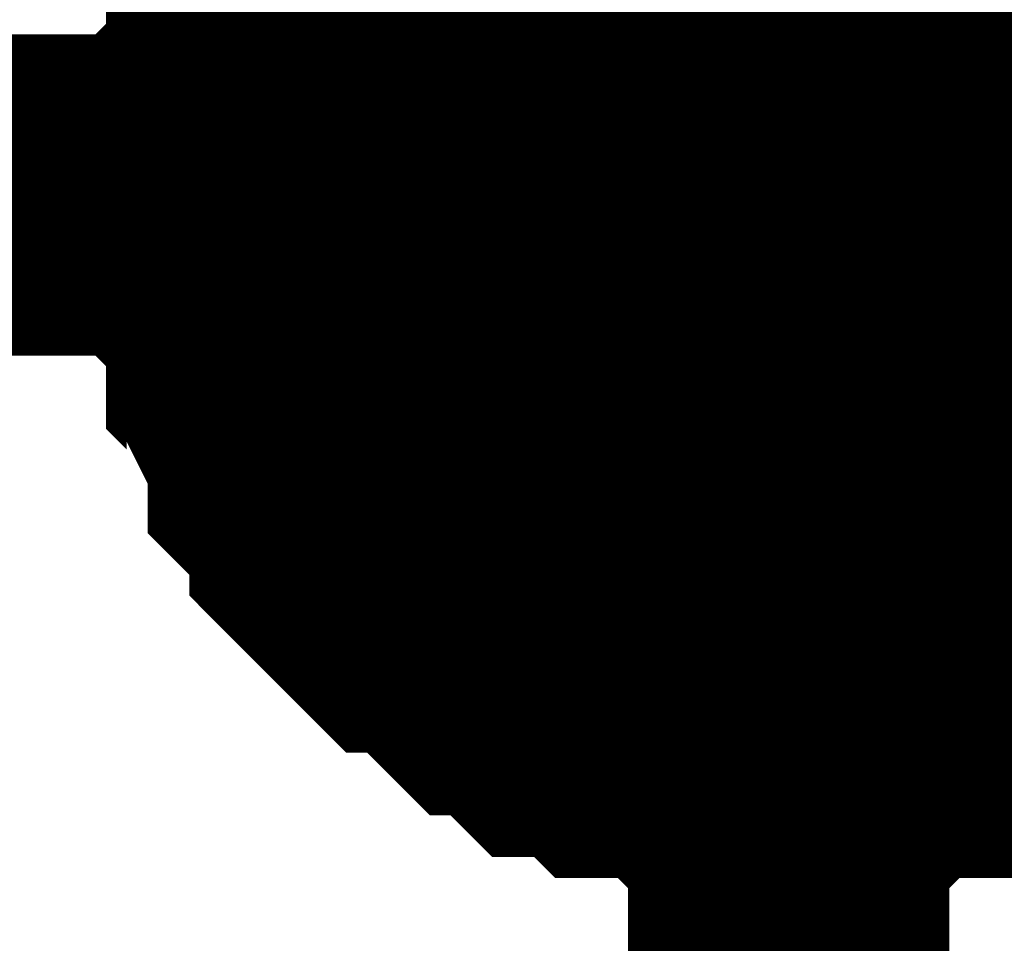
# Model space of a CAD drawing. Header units: inches. Extents: x 0 to 292, y 0 to 193.
# Tile 31 of 256: x 47.583 to 48.501, y 91.125 to 91.986. Entities that reach past the tile are written whole.
import ezdxf

# ---------------------------------------------------------------- set-up
doc = ezdxf.new("R2010")
doc.units = ezdxf.units.IN
doc.layers.add('Sheet', color=255, linetype='Continuous')

msp = doc.modelspace()

# ---------------------------------------------------------------- linework, layer by layer
at = {"layer": 'Sheet'}
msp.add_lwpolyline([(48.006, 91.824, 0.508, 0.508, 1), (48.514, 91.824, 0.508, 0.508, 1)], format="xyseb", close=True, dxfattribs=at)
for points in [[(47.79358, 91.82264, 0.29972, 0.29972, 0), (47.79358, 91.84213, 0.29972, 0.29972, 0), (47.79358, 91.88111, 0.29972, 0.29972, 0), (47.79358, 91.90061, 0.29972, 0.29972, 0), (47.81306, 91.9201, 0.29972, 0.29972, 0), (47.81306, 91.93959, 0.29972, 0.29972, 0), (47.81306, 91.97857, 0.29972, 0.29972, 0), (47.83254, 91.99806, 0.29972, 0.29972, 0), (47.83254, 92.01755, 0.29972, 0.29972, 0), (47.85203, 92.03704, 0.29972, 0.29972, 0), (47.85203, 92.05653, 0.29972, 0.29972, 0), (47.87151, 92.07603, 0.29972, 0.29972, 0), (47.891, 92.09552, 0.29972, 0.29972, 0), (47.891, 92.11501, 0.29972, 0.29972, 0), (47.91048, 92.1345, 0.29972, 0.29972, 0), (47.92996, 92.15399, 0.29972, 0.29972, 0)], [(47.79358, 91.82264, 0.29972, 0.29972, 0), (47.79358, 91.84213, 0.29972, 0.29972, 0), (47.79358, 91.88111, 0.29972, 0.29972, 0), (47.79358, 91.90061, 0.29972, 0.29972, 0), (47.81306, 91.9201, 0.29972, 0.29972, 0), (47.81306, 91.93959, 0.29972, 0.29972, 0), (47.81306, 91.97857, 0.29972, 0.29972, 0), (47.83254, 91.99806, 0.29972, 0.29972, 0), (47.83254, 92.01755, 0.29972, 0.29972, 0), (47.85203, 92.03704, 0.29972, 0.29972, 0), (47.85203, 92.05653, 0.29972, 0.29972, 0), (47.87151, 92.07603, 0.29972, 0.29972, 0), (47.891, 92.09552, 0.29972, 0.29972, 0), (47.891, 92.11501, 0.29972, 0.29972, 0), (47.91048, 92.1345, 0.29972, 0.29972, 0), (47.92996, 92.15399, 0.29972, 0.29972, 0)], [(47.79358, 91.82264, 0.29972, 0.29972, 0), (47.79358, 91.84213, 0.29972, 0.29972, 0), (47.79358, 91.88111, 0.29972, 0.29972, 0), (47.79358, 91.90061, 0.29972, 0.29972, 0), (47.81306, 91.9201, 0.29972, 0.29972, 0), (47.81306, 91.93959, 0.29972, 0.29972, 0), (47.81306, 91.97857, 0.29972, 0.29972, 0), (47.83254, 91.99806, 0.29972, 0.29972, 0), (47.83254, 92.01755, 0.29972, 0.29972, 0), (47.85203, 92.03704, 0.29972, 0.29972, 0), (47.85203, 92.05653, 0.29972, 0.29972, 0), (47.87151, 92.07603, 0.29972, 0.29972, 0), (47.891, 92.09552, 0.29972, 0.29972, 0), (47.891, 92.11501, 0.29972, 0.29972, 0), (47.91048, 92.1345, 0.29972, 0.29972, 0), (47.92996, 92.15399, 0.29972, 0.29972, 0)], [(47.79358, 91.82264, 0.29972, 0.29972, 0), (47.79358, 91.84213, 0.29972, 0.29972, 0), (47.79358, 91.88111, 0.29972, 0.29972, 0), (47.79358, 91.90061, 0.29972, 0.29972, 0), (47.81306, 91.9201, 0.29972, 0.29972, 0), (47.81306, 91.93959, 0.29972, 0.29972, 0), (47.81306, 91.97857, 0.29972, 0.29972, 0), (47.83254, 91.99806, 0.29972, 0.29972, 0), (47.83254, 92.01755, 0.29972, 0.29972, 0), (47.85203, 92.03704, 0.29972, 0.29972, 0), (47.85203, 92.05653, 0.29972, 0.29972, 0), (47.87151, 92.07603, 0.29972, 0.29972, 0), (47.891, 92.09552, 0.29972, 0.29972, 0), (47.891, 92.11501, 0.29972, 0.29972, 0), (47.91048, 92.1345, 0.29972, 0.29972, 0), (47.92996, 92.15399, 0.29972, 0.29972, 0)], [(47.79358, 91.82264, 0.29972, 0.29972, 0), (47.79358, 91.84213, 0.29972, 0.29972, 0), (47.79358, 91.88111, 0.29972, 0.29972, 0), (47.79358, 91.90061, 0.29972, 0.29972, 0), (47.81306, 91.9201, 0.29972, 0.29972, 0), (47.81306, 91.93959, 0.29972, 0.29972, 0), (47.81306, 91.97857, 0.29972, 0.29972, 0), (47.83254, 91.99806, 0.29972, 0.29972, 0), (47.83254, 92.01755, 0.29972, 0.29972, 0), (47.85203, 92.03704, 0.29972, 0.29972, 0), (47.85203, 92.05653, 0.29972, 0.29972, 0), (47.87151, 92.07603, 0.29972, 0.29972, 0), (47.891, 92.09552, 0.29972, 0.29972, 0), (47.891, 92.11501, 0.29972, 0.29972, 0), (47.91048, 92.1345, 0.29972, 0.29972, 0), (47.92996, 92.15399, 0.29972, 0.29972, 0)], [(47.79358, 91.82264, 0.29972, 0.29972, 0), (47.79358, 91.84213, 0.29972, 0.29972, 0), (47.79358, 91.88111, 0.29972, 0.29972, 0), (47.79358, 91.90061, 0.29972, 0.29972, 0), (47.81306, 91.9201, 0.29972, 0.29972, 0), (47.81306, 91.93959, 0.29972, 0.29972, 0), (47.81306, 91.97857, 0.29972, 0.29972, 0), (47.83254, 91.99806, 0.29972, 0.29972, 0), (47.83254, 92.01755, 0.29972, 0.29972, 0), (47.85203, 92.03704, 0.29972, 0.29972, 0), (47.85203, 92.05653, 0.29972, 0.29972, 0), (47.87151, 92.07603, 0.29972, 0.29972, 0), (47.891, 92.09552, 0.29972, 0.29972, 0), (47.891, 92.11501, 0.29972, 0.29972, 0), (47.91048, 92.1345, 0.29972, 0.29972, 0), (47.92996, 92.15399, 0.29972, 0.29972, 0)], [(47.79358, 91.82264, 0.09906, 0.09906, 0), (47.79358, 91.84213, 0.09906, 0.09906, 0), (47.79358, 91.88111, 0.09906, 0.09906, 0), (47.79358, 91.90061, 0.09906, 0.09906, 0), (47.81306, 91.9201, 0.09906, 0.09906, 0), (47.81306, 91.93959, 0.09906, 0.09906, 0), (47.81306, 91.97857, 0.09906, 0.09906, 0), (47.83254, 91.99806, 0.09906, 0.09906, 0), (47.83254, 92.01755, 0.09906, 0.09906, 0), (47.85203, 92.03704, 0.09906, 0.09906, 0)], [(47.79358, 91.82264, 0.09906, 0.09906, 0), (47.79358, 91.84213, 0.09906, 0.09906, 0), (47.79358, 91.88111, 0.09906, 0.09906, 0), (47.79358, 91.90061, 0.09906, 0.09906, 0), (47.81306, 91.9201, 0.09906, 0.09906, 0), (47.81306, 91.93959, 0.09906, 0.09906, 0), (47.81306, 91.97857, 0.09906, 0.09906, 0), (47.83254, 91.99806, 0.09906, 0.09906, 0), (47.83254, 92.01755, 0.09906, 0.09906, 0), (47.85203, 92.03704, 0.09906, 0.09906, 0)], [(47.79358, 91.82264, 0.09906, 0.09906, 0), (47.79358, 91.84213, 0.09906, 0.09906, 0), (47.79358, 91.88111, 0.09906, 0.09906, 0), (47.79358, 91.90061, 0.09906, 0.09906, 0), (47.81306, 91.9201, 0.09906, 0.09906, 0), (47.81306, 91.93959, 0.09906, 0.09906, 0), (47.81306, 91.97857, 0.09906, 0.09906, 0), (47.83254, 91.99806, 0.09906, 0.09906, 0), (47.83254, 92.01755, 0.09906, 0.09906, 0), (47.85203, 92.03704, 0.09906, 0.09906, 0)], [(47.79358, 91.82264, 0.09906, 0.09906, 0), (47.79358, 91.84213, 0.09906, 0.09906, 0), (47.79358, 91.88111, 0.09906, 0.09906, 0), (47.79358, 91.90061, 0.09906, 0.09906, 0), (47.81306, 91.9201, 0.09906, 0.09906, 0), (47.81306, 91.93959, 0.09906, 0.09906, 0), (47.81306, 91.97857, 0.09906, 0.09906, 0), (47.83254, 91.99806, 0.09906, 0.09906, 0), (47.83254, 92.01755, 0.09906, 0.09906, 0), (47.85203, 92.03704, 0.09906, 0.09906, 0)], [(47.79358, 91.82264, 0.09906, 0.09906, 0), (47.79358, 91.84213, 0.09906, 0.09906, 0), (47.79358, 91.88111, 0.09906, 0.09906, 0), (47.79358, 91.90061, 0.09906, 0.09906, 0), (47.81306, 91.9201, 0.09906, 0.09906, 0), (47.81306, 91.93959, 0.09906, 0.09906, 0), (47.81306, 91.97857, 0.09906, 0.09906, 0), (47.83254, 91.99806, 0.09906, 0.09906, 0), (47.83254, 92.01755, 0.09906, 0.09906, 0), (47.85203, 92.03704, 0.09906, 0.09906, 0)], [(47.79358, 91.82264, 0.09906, 0.09906, 0), (47.79358, 91.84213, 0.09906, 0.09906, 0), (47.79358, 91.88111, 0.09906, 0.09906, 0), (47.79358, 91.90061, 0.09906, 0.09906, 0), (47.81306, 91.9201, 0.09906, 0.09906, 0), (47.81306, 91.93959, 0.09906, 0.09906, 0), (47.81306, 91.97857, 0.09906, 0.09906, 0), (47.83254, 91.99806, 0.09906, 0.09906, 0), (47.83254, 92.01755, 0.09906, 0.09906, 0), (47.85203, 92.03704, 0.09906, 0.09906, 0)], [(36.29818, 89.97099, 0.29972, 0.29972, 0), (36.29818, 91.82264, 0.29972, 0.29972, 0), (48.30015, 91.82264, 0.29972, 0.29972, 0)], [(48.30015, 91.31587, 0.29972, 0.29972, 0), (48.28067, 91.31587, 0.29972, 0.29972, 0), (48.2417, 91.31587, 0.29972, 0.29972, 0), (48.22222, 91.31587, 0.29972, 0.29972, 0), (48.20273, 91.33536, 0.29972, 0.29972, 0), (48.18325, 91.33536, 0.29972, 0.29972, 0), (48.14428, 91.33536, 0.29972, 0.29972, 0), (48.1248, 91.35485, 0.29972, 0.29972, 0), (48.10532, 91.35485, 0.29972, 0.29972, 0), (48.08583, 91.35485, 0.29972, 0.29972, 0), (48.06635, 91.37435, 0.29972, 0.29972, 0), (48.04686, 91.39384, 0.29972, 0.29972, 0), (48.02738, 91.39384, 0.29972, 0.29972, 0), (48.0079, 91.41333, 0.29972, 0.29972, 0), (47.98841, 91.43282, 0.29972, 0.29972, 0), (47.96893, 91.45231, 0.29972, 0.29972, 0), (47.94945, 91.45231, 0.29972, 0.29972, 0), (47.92996, 91.4718, 0.29972, 0.29972, 0), (47.91048, 91.49129, 0.29972, 0.29972, 0), (47.891, 91.51078, 0.29972, 0.29972, 0), (47.891, 91.53027, 0.29972, 0.29972, 0), (47.87151, 91.54977, 0.29972, 0.29972, 0), (47.85203, 91.56926, 0.29972, 0.29972, 0), (47.85203, 91.58875, 0.29972, 0.29972, 0), (47.83254, 91.62773, 0.29972, 0.29972, 0), (47.83254, 91.64722, 0.29972, 0.29972, 0), (47.81306, 91.66671, 0.29972, 0.29972, 0), (47.81306, 91.6862, 0.29972, 0.29972, 0), (47.81306, 91.72519, 0.29972, 0.29972, 0), (47.79358, 91.74468, 0.29972, 0.29972, 0), (47.79358, 91.76417, 0.29972, 0.29972, 0), (47.79358, 91.80315, 0.29972, 0.29972, 0), (47.79358, 91.82264, 0.29972, 0.29972, 0)], [(47.79358, 91.82264, 0.29972, 0.29972, 0), (47.79358, 91.82264, 0.29972, 0.29972, 0)], [(48.30015, 91.31587, 0.29972, 0.29972, 0), (48.28067, 91.31587, 0.29972, 0.29972, 0), (48.2417, 91.31587, 0.29972, 0.29972, 0), (48.22222, 91.31587, 0.29972, 0.29972, 0), (48.20273, 91.33536, 0.29972, 0.29972, 0), (48.18325, 91.33536, 0.29972, 0.29972, 0), (48.14428, 91.33536, 0.29972, 0.29972, 0), (48.1248, 91.35485, 0.29972, 0.29972, 0), (48.10532, 91.35485, 0.29972, 0.29972, 0), (48.08583, 91.35485, 0.29972, 0.29972, 0), (48.06635, 91.37435, 0.29972, 0.29972, 0), (48.04686, 91.39384, 0.29972, 0.29972, 0), (48.02738, 91.39384, 0.29972, 0.29972, 0), (48.0079, 91.41333, 0.29972, 0.29972, 0), (47.98841, 91.43282, 0.29972, 0.29972, 0), (47.96893, 91.45231, 0.29972, 0.29972, 0), (47.94945, 91.45231, 0.29972, 0.29972, 0), (47.92996, 91.4718, 0.29972, 0.29972, 0), (47.91048, 91.49129, 0.29972, 0.29972, 0), (47.891, 91.51078, 0.29972, 0.29972, 0), (47.891, 91.53027, 0.29972, 0.29972, 0), (47.87151, 91.54977, 0.29972, 0.29972, 0), (47.85203, 91.56926, 0.29972, 0.29972, 0), (47.85203, 91.58875, 0.29972, 0.29972, 0), (47.83254, 91.62773, 0.29972, 0.29972, 0), (47.83254, 91.64722, 0.29972, 0.29972, 0), (47.81306, 91.66671, 0.29972, 0.29972, 0), (47.81306, 91.6862, 0.29972, 0.29972, 0), (47.81306, 91.72519, 0.29972, 0.29972, 0), (47.79358, 91.74468, 0.29972, 0.29972, 0), (47.79358, 91.76417, 0.29972, 0.29972, 0), (47.79358, 91.80315, 0.29972, 0.29972, 0), (47.79358, 91.82264, 0.29972, 0.29972, 0)], [(47.79358, 91.82264, 0.29972, 0.29972, 0), (47.79358, 91.82264, 0.29972, 0.29972, 0)], [(48.30015, 91.31587, 0.29972, 0.29972, 0), (48.28067, 91.31587, 0.29972, 0.29972, 0), (48.2417, 91.31587, 0.29972, 0.29972, 0), (48.22222, 91.31587, 0.29972, 0.29972, 0), (48.20273, 91.33536, 0.29972, 0.29972, 0), (48.18325, 91.33536, 0.29972, 0.29972, 0), (48.14428, 91.33536, 0.29972, 0.29972, 0), (48.1248, 91.35485, 0.29972, 0.29972, 0), (48.10532, 91.35485, 0.29972, 0.29972, 0), (48.08583, 91.35485, 0.29972, 0.29972, 0), (48.06635, 91.37435, 0.29972, 0.29972, 0), (48.04686, 91.39384, 0.29972, 0.29972, 0), (48.02738, 91.39384, 0.29972, 0.29972, 0), (48.0079, 91.41333, 0.29972, 0.29972, 0), (47.98841, 91.43282, 0.29972, 0.29972, 0), (47.96893, 91.45231, 0.29972, 0.29972, 0), (47.94945, 91.45231, 0.29972, 0.29972, 0), (47.92996, 91.4718, 0.29972, 0.29972, 0), (47.91048, 91.49129, 0.29972, 0.29972, 0), (47.891, 91.51078, 0.29972, 0.29972, 0), (47.891, 91.53027, 0.29972, 0.29972, 0), (47.87151, 91.54977, 0.29972, 0.29972, 0), (47.85203, 91.56926, 0.29972, 0.29972, 0), (47.85203, 91.58875, 0.29972, 0.29972, 0), (47.83254, 91.62773, 0.29972, 0.29972, 0), (47.83254, 91.64722, 0.29972, 0.29972, 0), (47.81306, 91.66671, 0.29972, 0.29972, 0), (47.81306, 91.6862, 0.29972, 0.29972, 0), (47.81306, 91.72519, 0.29972, 0.29972, 0), (47.79358, 91.74468, 0.29972, 0.29972, 0), (47.79358, 91.76417, 0.29972, 0.29972, 0), (47.79358, 91.80315, 0.29972, 0.29972, 0), (47.79358, 91.82264, 0.29972, 0.29972, 0)], [(47.79358, 91.82264, 0.29972, 0.29972, 0), (47.79358, 91.82264, 0.29972, 0.29972, 0)], [(48.30015, 91.31587, 0.29972, 0.29972, 0), (48.28067, 91.31587, 0.29972, 0.29972, 0), (48.2417, 91.31587, 0.29972, 0.29972, 0), (48.22222, 91.31587, 0.29972, 0.29972, 0), (48.20273, 91.33536, 0.29972, 0.29972, 0), (48.18325, 91.33536, 0.29972, 0.29972, 0), (48.14428, 91.33536, 0.29972, 0.29972, 0), (48.1248, 91.35485, 0.29972, 0.29972, 0), (48.10532, 91.35485, 0.29972, 0.29972, 0), (48.08583, 91.35485, 0.29972, 0.29972, 0), (48.06635, 91.37435, 0.29972, 0.29972, 0), (48.04686, 91.39384, 0.29972, 0.29972, 0), (48.02738, 91.39384, 0.29972, 0.29972, 0), (48.0079, 91.41333, 0.29972, 0.29972, 0), (47.98841, 91.43282, 0.29972, 0.29972, 0), (47.96893, 91.45231, 0.29972, 0.29972, 0), (47.94945, 91.45231, 0.29972, 0.29972, 0), (47.92996, 91.4718, 0.29972, 0.29972, 0), (47.91048, 91.49129, 0.29972, 0.29972, 0), (47.891, 91.51078, 0.29972, 0.29972, 0), (47.891, 91.53027, 0.29972, 0.29972, 0), (47.87151, 91.54977, 0.29972, 0.29972, 0), (47.85203, 91.56926, 0.29972, 0.29972, 0), (47.85203, 91.58875, 0.29972, 0.29972, 0), (47.83254, 91.62773, 0.29972, 0.29972, 0), (47.83254, 91.64722, 0.29972, 0.29972, 0), (47.81306, 91.66671, 0.29972, 0.29972, 0), (47.81306, 91.6862, 0.29972, 0.29972, 0), (47.81306, 91.72519, 0.29972, 0.29972, 0), (47.79358, 91.74468, 0.29972, 0.29972, 0), (47.79358, 91.76417, 0.29972, 0.29972, 0), (47.79358, 91.80315, 0.29972, 0.29972, 0), (47.79358, 91.82264, 0.29972, 0.29972, 0)], [(47.79358, 91.82264, 0.29972, 0.29972, 0), (47.79358, 91.82264, 0.29972, 0.29972, 0)], [(48.30015, 91.31587, 0.29972, 0.29972, 0), (48.28067, 91.31587, 0.29972, 0.29972, 0), (48.2417, 91.31587, 0.29972, 0.29972, 0), (48.22222, 91.31587, 0.29972, 0.29972, 0), (48.20273, 91.33536, 0.29972, 0.29972, 0), (48.18325, 91.33536, 0.29972, 0.29972, 0), (48.14428, 91.33536, 0.29972, 0.29972, 0), (48.1248, 91.35485, 0.29972, 0.29972, 0), (48.10532, 91.35485, 0.29972, 0.29972, 0), (48.08583, 91.35485, 0.29972, 0.29972, 0), (48.06635, 91.37435, 0.29972, 0.29972, 0), (48.04686, 91.39384, 0.29972, 0.29972, 0), (48.02738, 91.39384, 0.29972, 0.29972, 0), (48.0079, 91.41333, 0.29972, 0.29972, 0), (47.98841, 91.43282, 0.29972, 0.29972, 0), (47.96893, 91.45231, 0.29972, 0.29972, 0), (47.94945, 91.45231, 0.29972, 0.29972, 0), (47.92996, 91.4718, 0.29972, 0.29972, 0), (47.91048, 91.49129, 0.29972, 0.29972, 0), (47.891, 91.51078, 0.29972, 0.29972, 0), (47.891, 91.53027, 0.29972, 0.29972, 0), (47.87151, 91.54977, 0.29972, 0.29972, 0), (47.85203, 91.56926, 0.29972, 0.29972, 0), (47.85203, 91.58875, 0.29972, 0.29972, 0), (47.83254, 91.62773, 0.29972, 0.29972, 0), (47.83254, 91.64722, 0.29972, 0.29972, 0), (47.81306, 91.66671, 0.29972, 0.29972, 0), (47.81306, 91.6862, 0.29972, 0.29972, 0), (47.81306, 91.72519, 0.29972, 0.29972, 0), (47.79358, 91.74468, 0.29972, 0.29972, 0), (47.79358, 91.76417, 0.29972, 0.29972, 0), (47.79358, 91.80315, 0.29972, 0.29972, 0), (47.79358, 91.82264, 0.29972, 0.29972, 0)], [(47.79358, 91.82264, 0.29972, 0.29972, 0), (47.79358, 91.82264, 0.29972, 0.29972, 0)], [(48.30015, 91.31587, 0.29972, 0.29972, 0), (48.28067, 91.31587, 0.29972, 0.29972, 0), (48.2417, 91.31587, 0.29972, 0.29972, 0), (48.22222, 91.31587, 0.29972, 0.29972, 0), (48.20273, 91.33536, 0.29972, 0.29972, 0), (48.18325, 91.33536, 0.29972, 0.29972, 0), (48.14428, 91.33536, 0.29972, 0.29972, 0), (48.1248, 91.35485, 0.29972, 0.29972, 0), (48.10532, 91.35485, 0.29972, 0.29972, 0), (48.08583, 91.35485, 0.29972, 0.29972, 0), (48.06635, 91.37435, 0.29972, 0.29972, 0), (48.04686, 91.39384, 0.29972, 0.29972, 0), (48.02738, 91.39384, 0.29972, 0.29972, 0), (48.0079, 91.41333, 0.29972, 0.29972, 0), (47.98841, 91.43282, 0.29972, 0.29972, 0), (47.96893, 91.45231, 0.29972, 0.29972, 0), (47.94945, 91.45231, 0.29972, 0.29972, 0), (47.92996, 91.4718, 0.29972, 0.29972, 0), (47.91048, 91.49129, 0.29972, 0.29972, 0), (47.891, 91.51078, 0.29972, 0.29972, 0), (47.891, 91.53027, 0.29972, 0.29972, 0), (47.87151, 91.54977, 0.29972, 0.29972, 0), (47.85203, 91.56926, 0.29972, 0.29972, 0), (47.85203, 91.58875, 0.29972, 0.29972, 0), (47.83254, 91.62773, 0.29972, 0.29972, 0), (47.83254, 91.64722, 0.29972, 0.29972, 0), (47.81306, 91.66671, 0.29972, 0.29972, 0), (47.81306, 91.6862, 0.29972, 0.29972, 0), (47.81306, 91.72519, 0.29972, 0.29972, 0), (47.79358, 91.74468, 0.29972, 0.29972, 0), (47.79358, 91.76417, 0.29972, 0.29972, 0), (47.79358, 91.80315, 0.29972, 0.29972, 0), (47.79358, 91.82264, 0.29972, 0.29972, 0)], [(47.79358, 91.82264, 0.29972, 0.29972, 0), (47.79358, 91.82264, 0.29972, 0.29972, 0)], [(48.30015, 91.82264, 0.29972, 0.29972, 0), (60.82819, 91.82264, 0.29972, 0.29972, 0)], [(48.30015, 87.61256, 0.29972, 0.29972, 0), (48.30015, 91.82264, 0.29972, 0.29972, 0)], [(48.30015, 91.31587, 0.09906, 0.09906, 0), (48.28067, 91.31587, 0.09906, 0.09906, 0), (48.2417, 91.31587, 0.09906, 0.09906, 0), (48.22222, 91.31587, 0.09906, 0.09906, 0), (48.20273, 91.33536, 0.09906, 0.09906, 0), (48.18325, 91.33536, 0.09906, 0.09906, 0), (48.14428, 91.33536, 0.09906, 0.09906, 0), (48.1248, 91.35485, 0.09906, 0.09906, 0), (48.10532, 91.35485, 0.09906, 0.09906, 0), (48.08583, 91.35485, 0.09906, 0.09906, 0), (48.06635, 91.37435, 0.09906, 0.09906, 0), (48.04686, 91.39384, 0.09906, 0.09906, 0), (48.02738, 91.39384, 0.09906, 0.09906, 0), (48.0079, 91.41333, 0.09906, 0.09906, 0), (47.98841, 91.43282, 0.09906, 0.09906, 0), (47.96893, 91.45231, 0.09906, 0.09906, 0), (47.94945, 91.45231, 0.09906, 0.09906, 0), (47.92996, 91.4718, 0.09906, 0.09906, 0), (47.91048, 91.49129, 0.09906, 0.09906, 0), (47.891, 91.51078, 0.09906, 0.09906, 0), (47.891, 91.53027, 0.09906, 0.09906, 0), (47.87151, 91.54977, 0.09906, 0.09906, 0), (47.85203, 91.56926, 0.09906, 0.09906, 0), (47.85203, 91.58875, 0.09906, 0.09906, 0), (47.83254, 91.62773, 0.09906, 0.09906, 0), (47.83254, 91.64722, 0.09906, 0.09906, 0), (47.81306, 91.66671, 0.09906, 0.09906, 0), (47.81306, 91.6862, 0.09906, 0.09906, 0), (47.81306, 91.72519, 0.09906, 0.09906, 0), (47.79358, 91.74468, 0.09906, 0.09906, 0), (47.79358, 91.76417, 0.09906, 0.09906, 0), (47.79358, 91.80315, 0.09906, 0.09906, 0), (47.79358, 91.82264, 0.09906, 0.09906, 0)], [(47.79358, 91.82264, 0.09906, 0.09906, 0), (47.79358, 91.82264, 0.09906, 0.09906, 0)], [(48.30015, 91.31587, 0.09906, 0.09906, 0), (48.28067, 91.31587, 0.09906, 0.09906, 0), (48.2417, 91.31587, 0.09906, 0.09906, 0), (48.22222, 91.31587, 0.09906, 0.09906, 0), (48.20273, 91.33536, 0.09906, 0.09906, 0), (48.18325, 91.33536, 0.09906, 0.09906, 0), (48.14428, 91.33536, 0.09906, 0.09906, 0), (48.1248, 91.35485, 0.09906, 0.09906, 0), (48.10532, 91.35485, 0.09906, 0.09906, 0), (48.08583, 91.35485, 0.09906, 0.09906, 0), (48.06635, 91.37435, 0.09906, 0.09906, 0), (48.04686, 91.39384, 0.09906, 0.09906, 0), (48.02738, 91.39384, 0.09906, 0.09906, 0), (48.0079, 91.41333, 0.09906, 0.09906, 0), (47.98841, 91.43282, 0.09906, 0.09906, 0), (47.96893, 91.45231, 0.09906, 0.09906, 0), (47.94945, 91.45231, 0.09906, 0.09906, 0), (47.92996, 91.4718, 0.09906, 0.09906, 0), (47.91048, 91.49129, 0.09906, 0.09906, 0), (47.891, 91.51078, 0.09906, 0.09906, 0), (47.891, 91.53027, 0.09906, 0.09906, 0), (47.87151, 91.54977, 0.09906, 0.09906, 0), (47.85203, 91.56926, 0.09906, 0.09906, 0), (47.85203, 91.58875, 0.09906, 0.09906, 0), (47.83254, 91.62773, 0.09906, 0.09906, 0), (47.83254, 91.64722, 0.09906, 0.09906, 0), (47.81306, 91.66671, 0.09906, 0.09906, 0), (47.81306, 91.6862, 0.09906, 0.09906, 0), (47.81306, 91.72519, 0.09906, 0.09906, 0), (47.79358, 91.74468, 0.09906, 0.09906, 0), (47.79358, 91.76417, 0.09906, 0.09906, 0), (47.79358, 91.80315, 0.09906, 0.09906, 0), (47.79358, 91.82264, 0.09906, 0.09906, 0)], [(47.79358, 91.82264, 0.09906, 0.09906, 0), (47.79358, 91.82264, 0.09906, 0.09906, 0)], [(48.30015, 91.31587, 0.09906, 0.09906, 0), (48.28067, 91.31587, 0.09906, 0.09906, 0), (48.2417, 91.31587, 0.09906, 0.09906, 0), (48.22222, 91.31587, 0.09906, 0.09906, 0), (48.20273, 91.33536, 0.09906, 0.09906, 0), (48.18325, 91.33536, 0.09906, 0.09906, 0), (48.14428, 91.33536, 0.09906, 0.09906, 0), (48.1248, 91.35485, 0.09906, 0.09906, 0), (48.10532, 91.35485, 0.09906, 0.09906, 0), (48.08583, 91.35485, 0.09906, 0.09906, 0), (48.06635, 91.37435, 0.09906, 0.09906, 0), (48.04686, 91.39384, 0.09906, 0.09906, 0), (48.02738, 91.39384, 0.09906, 0.09906, 0), (48.0079, 91.41333, 0.09906, 0.09906, 0), (47.98841, 91.43282, 0.09906, 0.09906, 0), (47.96893, 91.45231, 0.09906, 0.09906, 0), (47.94945, 91.45231, 0.09906, 0.09906, 0), (47.92996, 91.4718, 0.09906, 0.09906, 0), (47.91048, 91.49129, 0.09906, 0.09906, 0), (47.891, 91.51078, 0.09906, 0.09906, 0), (47.891, 91.53027, 0.09906, 0.09906, 0), (47.87151, 91.54977, 0.09906, 0.09906, 0), (47.85203, 91.56926, 0.09906, 0.09906, 0), (47.85203, 91.58875, 0.09906, 0.09906, 0), (47.83254, 91.62773, 0.09906, 0.09906, 0), (47.83254, 91.64722, 0.09906, 0.09906, 0), (47.81306, 91.66671, 0.09906, 0.09906, 0), (47.81306, 91.6862, 0.09906, 0.09906, 0), (47.81306, 91.72519, 0.09906, 0.09906, 0), (47.79358, 91.74468, 0.09906, 0.09906, 0), (47.79358, 91.76417, 0.09906, 0.09906, 0), (47.79358, 91.80315, 0.09906, 0.09906, 0), (47.79358, 91.82264, 0.09906, 0.09906, 0)], [(47.79358, 91.82264, 0.09906, 0.09906, 0), (47.79358, 91.82264, 0.09906, 0.09906, 0)], [(48.30015, 91.31587, 0.09906, 0.09906, 0), (48.28067, 91.31587, 0.09906, 0.09906, 0), (48.2417, 91.31587, 0.09906, 0.09906, 0), (48.22222, 91.31587, 0.09906, 0.09906, 0), (48.20273, 91.33536, 0.09906, 0.09906, 0), (48.18325, 91.33536, 0.09906, 0.09906, 0), (48.14428, 91.33536, 0.09906, 0.09906, 0), (48.1248, 91.35485, 0.09906, 0.09906, 0), (48.10532, 91.35485, 0.09906, 0.09906, 0), (48.08583, 91.35485, 0.09906, 0.09906, 0), (48.06635, 91.37435, 0.09906, 0.09906, 0), (48.04686, 91.39384, 0.09906, 0.09906, 0), (48.02738, 91.39384, 0.09906, 0.09906, 0), (48.0079, 91.41333, 0.09906, 0.09906, 0), (47.98841, 91.43282, 0.09906, 0.09906, 0), (47.96893, 91.45231, 0.09906, 0.09906, 0), (47.94945, 91.45231, 0.09906, 0.09906, 0), (47.92996, 91.4718, 0.09906, 0.09906, 0), (47.91048, 91.49129, 0.09906, 0.09906, 0), (47.891, 91.51078, 0.09906, 0.09906, 0), (47.891, 91.53027, 0.09906, 0.09906, 0), (47.87151, 91.54977, 0.09906, 0.09906, 0), (47.85203, 91.56926, 0.09906, 0.09906, 0), (47.85203, 91.58875, 0.09906, 0.09906, 0), (47.83254, 91.62773, 0.09906, 0.09906, 0), (47.83254, 91.64722, 0.09906, 0.09906, 0), (47.81306, 91.66671, 0.09906, 0.09906, 0), (47.81306, 91.6862, 0.09906, 0.09906, 0), (47.81306, 91.72519, 0.09906, 0.09906, 0), (47.79358, 91.74468, 0.09906, 0.09906, 0), (47.79358, 91.76417, 0.09906, 0.09906, 0), (47.79358, 91.80315, 0.09906, 0.09906, 0), (47.79358, 91.82264, 0.09906, 0.09906, 0)], [(47.79358, 91.82264, 0.09906, 0.09906, 0), (47.79358, 91.82264, 0.09906, 0.09906, 0)], [(48.30015, 91.31587, 0.09906, 0.09906, 0), (48.28067, 91.31587, 0.09906, 0.09906, 0), (48.2417, 91.31587, 0.09906, 0.09906, 0), (48.22222, 91.31587, 0.09906, 0.09906, 0), (48.20273, 91.33536, 0.09906, 0.09906, 0), (48.18325, 91.33536, 0.09906, 0.09906, 0), (48.14428, 91.33536, 0.09906, 0.09906, 0), (48.1248, 91.35485, 0.09906, 0.09906, 0), (48.10532, 91.35485, 0.09906, 0.09906, 0), (48.08583, 91.35485, 0.09906, 0.09906, 0), (48.06635, 91.37435, 0.09906, 0.09906, 0), (48.04686, 91.39384, 0.09906, 0.09906, 0), (48.02738, 91.39384, 0.09906, 0.09906, 0), (48.0079, 91.41333, 0.09906, 0.09906, 0), (47.98841, 91.43282, 0.09906, 0.09906, 0), (47.96893, 91.45231, 0.09906, 0.09906, 0), (47.94945, 91.45231, 0.09906, 0.09906, 0), (47.92996, 91.4718, 0.09906, 0.09906, 0), (47.91048, 91.49129, 0.09906, 0.09906, 0), (47.891, 91.51078, 0.09906, 0.09906, 0), (47.891, 91.53027, 0.09906, 0.09906, 0), (47.87151, 91.54977, 0.09906, 0.09906, 0), (47.85203, 91.56926, 0.09906, 0.09906, 0), (47.85203, 91.58875, 0.09906, 0.09906, 0), (47.83254, 91.62773, 0.09906, 0.09906, 0), (47.83254, 91.64722, 0.09906, 0.09906, 0), (47.81306, 91.66671, 0.09906, 0.09906, 0), (47.81306, 91.6862, 0.09906, 0.09906, 0), (47.81306, 91.72519, 0.09906, 0.09906, 0), (47.79358, 91.74468, 0.09906, 0.09906, 0), (47.79358, 91.76417, 0.09906, 0.09906, 0), (47.79358, 91.80315, 0.09906, 0.09906, 0), (47.79358, 91.82264, 0.09906, 0.09906, 0)], [(47.79358, 91.82264, 0.09906, 0.09906, 0), (47.79358, 91.82264, 0.09906, 0.09906, 0)], [(48.30015, 91.31587, 0.09906, 0.09906, 0), (48.28067, 91.31587, 0.09906, 0.09906, 0), (48.2417, 91.31587, 0.09906, 0.09906, 0), (48.22222, 91.31587, 0.09906, 0.09906, 0), (48.20273, 91.33536, 0.09906, 0.09906, 0), (48.18325, 91.33536, 0.09906, 0.09906, 0), (48.14428, 91.33536, 0.09906, 0.09906, 0), (48.1248, 91.35485, 0.09906, 0.09906, 0), (48.10532, 91.35485, 0.09906, 0.09906, 0), (48.08583, 91.35485, 0.09906, 0.09906, 0), (48.06635, 91.37435, 0.09906, 0.09906, 0), (48.04686, 91.39384, 0.09906, 0.09906, 0), (48.02738, 91.39384, 0.09906, 0.09906, 0), (48.0079, 91.41333, 0.09906, 0.09906, 0), (47.98841, 91.43282, 0.09906, 0.09906, 0), (47.96893, 91.45231, 0.09906, 0.09906, 0), (47.94945, 91.45231, 0.09906, 0.09906, 0), (47.92996, 91.4718, 0.09906, 0.09906, 0), (47.91048, 91.49129, 0.09906, 0.09906, 0), (47.891, 91.51078, 0.09906, 0.09906, 0), (47.891, 91.53027, 0.09906, 0.09906, 0), (47.87151, 91.54977, 0.09906, 0.09906, 0), (47.85203, 91.56926, 0.09906, 0.09906, 0), (47.85203, 91.58875, 0.09906, 0.09906, 0), (47.83254, 91.62773, 0.09906, 0.09906, 0), (47.83254, 91.64722, 0.09906, 0.09906, 0), (47.81306, 91.66671, 0.09906, 0.09906, 0), (47.81306, 91.6862, 0.09906, 0.09906, 0), (47.81306, 91.72519, 0.09906, 0.09906, 0), (47.79358, 91.74468, 0.09906, 0.09906, 0), (47.79358, 91.76417, 0.09906, 0.09906, 0), (47.79358, 91.80315, 0.09906, 0.09906, 0), (47.79358, 91.82264, 0.09906, 0.09906, 0)], [(47.79358, 91.82264, 0.09906, 0.09906, 0), (47.79358, 91.82264, 0.09906, 0.09906, 0)], [(48.67034, 91.45231, 0.29972, 0.29972, 0), (48.65086, 91.45231, 0.29972, 0.29972, 0), (48.63138, 91.43282, 0.29972, 0.29972, 0), (48.61189, 91.41333, 0.29972, 0.29972, 0), (48.59241, 91.39384, 0.29972, 0.29972, 0), (48.57293, 91.39384, 0.29972, 0.29972, 0), (48.55344, 91.37435, 0.29972, 0.29972, 0), (48.53396, 91.35485, 0.29972, 0.29972, 0), (48.49499, 91.35485, 0.29972, 0.29972, 0), (48.47551, 91.35485, 0.29972, 0.29972, 0), (48.45602, 91.33536, 0.29972, 0.29972, 0), (48.43654, 91.33536, 0.29972, 0.29972, 0), (48.39757, 91.33536, 0.29972, 0.29972, 0), (48.37809, 91.31587, 0.29972, 0.29972, 0), (48.3586, 91.31587, 0.29972, 0.29972, 0), (48.31964, 91.31587, 0.29972, 0.29972, 0), (48.30015, 91.31587, 0.29972, 0.29972, 0)], [(48.67034, 91.45231, 0.29972, 0.29972, 0), (48.65086, 91.45231, 0.29972, 0.29972, 0), (48.63138, 91.43282, 0.29972, 0.29972, 0), (48.61189, 91.41333, 0.29972, 0.29972, 0), (48.59241, 91.39384, 0.29972, 0.29972, 0), (48.57293, 91.39384, 0.29972, 0.29972, 0), (48.55344, 91.37435, 0.29972, 0.29972, 0), (48.53396, 91.35485, 0.29972, 0.29972, 0), (48.49499, 91.35485, 0.29972, 0.29972, 0), (48.47551, 91.35485, 0.29972, 0.29972, 0), (48.45602, 91.33536, 0.29972, 0.29972, 0), (48.43654, 91.33536, 0.29972, 0.29972, 0), (48.39757, 91.33536, 0.29972, 0.29972, 0), (48.37809, 91.31587, 0.29972, 0.29972, 0), (48.3586, 91.31587, 0.29972, 0.29972, 0), (48.31964, 91.31587, 0.29972, 0.29972, 0), (48.30015, 91.31587, 0.29972, 0.29972, 0)], [(48.67034, 91.45231, 0.29972, 0.29972, 0), (48.65086, 91.45231, 0.29972, 0.29972, 0), (48.63138, 91.43282, 0.29972, 0.29972, 0), (48.61189, 91.41333, 0.29972, 0.29972, 0), (48.59241, 91.39384, 0.29972, 0.29972, 0), (48.57293, 91.39384, 0.29972, 0.29972, 0), (48.55344, 91.37435, 0.29972, 0.29972, 0), (48.53396, 91.35485, 0.29972, 0.29972, 0), (48.49499, 91.35485, 0.29972, 0.29972, 0), (48.47551, 91.35485, 0.29972, 0.29972, 0), (48.45602, 91.33536, 0.29972, 0.29972, 0), (48.43654, 91.33536, 0.29972, 0.29972, 0), (48.39757, 91.33536, 0.29972, 0.29972, 0), (48.37809, 91.31587, 0.29972, 0.29972, 0), (48.3586, 91.31587, 0.29972, 0.29972, 0), (48.31964, 91.31587, 0.29972, 0.29972, 0), (48.30015, 91.31587, 0.29972, 0.29972, 0)], [(48.67034, 91.45231, 0.29972, 0.29972, 0), (48.65086, 91.45231, 0.29972, 0.29972, 0), (48.63138, 91.43282, 0.29972, 0.29972, 0), (48.61189, 91.41333, 0.29972, 0.29972, 0), (48.59241, 91.39384, 0.29972, 0.29972, 0), (48.57293, 91.39384, 0.29972, 0.29972, 0), (48.55344, 91.37435, 0.29972, 0.29972, 0), (48.53396, 91.35485, 0.29972, 0.29972, 0), (48.49499, 91.35485, 0.29972, 0.29972, 0), (48.47551, 91.35485, 0.29972, 0.29972, 0), (48.45602, 91.33536, 0.29972, 0.29972, 0), (48.43654, 91.33536, 0.29972, 0.29972, 0), (48.39757, 91.33536, 0.29972, 0.29972, 0), (48.37809, 91.31587, 0.29972, 0.29972, 0), (48.3586, 91.31587, 0.29972, 0.29972, 0), (48.31964, 91.31587, 0.29972, 0.29972, 0), (48.30015, 91.31587, 0.29972, 0.29972, 0)], [(48.67034, 91.45231, 0.29972, 0.29972, 0), (48.65086, 91.45231, 0.29972, 0.29972, 0), (48.63138, 91.43282, 0.29972, 0.29972, 0), (48.61189, 91.41333, 0.29972, 0.29972, 0), (48.59241, 91.39384, 0.29972, 0.29972, 0), (48.57293, 91.39384, 0.29972, 0.29972, 0), (48.55344, 91.37435, 0.29972, 0.29972, 0), (48.53396, 91.35485, 0.29972, 0.29972, 0), (48.49499, 91.35485, 0.29972, 0.29972, 0), (48.47551, 91.35485, 0.29972, 0.29972, 0), (48.45602, 91.33536, 0.29972, 0.29972, 0), (48.43654, 91.33536, 0.29972, 0.29972, 0), (48.39757, 91.33536, 0.29972, 0.29972, 0), (48.37809, 91.31587, 0.29972, 0.29972, 0), (48.3586, 91.31587, 0.29972, 0.29972, 0), (48.31964, 91.31587, 0.29972, 0.29972, 0), (48.30015, 91.31587, 0.29972, 0.29972, 0)], [(48.67034, 91.45231, 0.29972, 0.29972, 0), (48.65086, 91.45231, 0.29972, 0.29972, 0), (48.63138, 91.43282, 0.29972, 0.29972, 0), (48.61189, 91.41333, 0.29972, 0.29972, 0), (48.59241, 91.39384, 0.29972, 0.29972, 0), (48.57293, 91.39384, 0.29972, 0.29972, 0), (48.55344, 91.37435, 0.29972, 0.29972, 0), (48.53396, 91.35485, 0.29972, 0.29972, 0), (48.49499, 91.35485, 0.29972, 0.29972, 0), (48.47551, 91.35485, 0.29972, 0.29972, 0), (48.45602, 91.33536, 0.29972, 0.29972, 0), (48.43654, 91.33536, 0.29972, 0.29972, 0), (48.39757, 91.33536, 0.29972, 0.29972, 0), (48.37809, 91.31587, 0.29972, 0.29972, 0), (48.3586, 91.31587, 0.29972, 0.29972, 0), (48.31964, 91.31587, 0.29972, 0.29972, 0), (48.30015, 91.31587, 0.29972, 0.29972, 0)], [(48.55344, 91.37435, 0.09906, 0.09906, 0), (48.53396, 91.35485, 0.09906, 0.09906, 0), (48.49499, 91.35485, 0.09906, 0.09906, 0), (48.47551, 91.35485, 0.09906, 0.09906, 0), (48.45602, 91.33536, 0.09906, 0.09906, 0), (48.43654, 91.33536, 0.09906, 0.09906, 0), (48.39757, 91.33536, 0.09906, 0.09906, 0), (48.37809, 91.31587, 0.09906, 0.09906, 0), (48.3586, 91.31587, 0.09906, 0.09906, 0), (48.31964, 91.31587, 0.09906, 0.09906, 0), (48.30015, 91.31587, 0.09906, 0.09906, 0)], [(48.55344, 91.37435, 0.09906, 0.09906, 0), (48.53396, 91.35485, 0.09906, 0.09906, 0), (48.49499, 91.35485, 0.09906, 0.09906, 0), (48.47551, 91.35485, 0.09906, 0.09906, 0), (48.45602, 91.33536, 0.09906, 0.09906, 0), (48.43654, 91.33536, 0.09906, 0.09906, 0), (48.39757, 91.33536, 0.09906, 0.09906, 0), (48.37809, 91.31587, 0.09906, 0.09906, 0), (48.3586, 91.31587, 0.09906, 0.09906, 0), (48.31964, 91.31587, 0.09906, 0.09906, 0), (48.30015, 91.31587, 0.09906, 0.09906, 0)], [(48.55344, 91.37435, 0.09906, 0.09906, 0), (48.53396, 91.35485, 0.09906, 0.09906, 0), (48.49499, 91.35485, 0.09906, 0.09906, 0), (48.47551, 91.35485, 0.09906, 0.09906, 0), (48.45602, 91.33536, 0.09906, 0.09906, 0), (48.43654, 91.33536, 0.09906, 0.09906, 0), (48.39757, 91.33536, 0.09906, 0.09906, 0), (48.37809, 91.31587, 0.09906, 0.09906, 0), (48.3586, 91.31587, 0.09906, 0.09906, 0), (48.31964, 91.31587, 0.09906, 0.09906, 0), (48.30015, 91.31587, 0.09906, 0.09906, 0)], [(48.55344, 91.37435, 0.09906, 0.09906, 0), (48.53396, 91.35485, 0.09906, 0.09906, 0), (48.49499, 91.35485, 0.09906, 0.09906, 0), (48.47551, 91.35485, 0.09906, 0.09906, 0), (48.45602, 91.33536, 0.09906, 0.09906, 0), (48.43654, 91.33536, 0.09906, 0.09906, 0), (48.39757, 91.33536, 0.09906, 0.09906, 0), (48.37809, 91.31587, 0.09906, 0.09906, 0), (48.3586, 91.31587, 0.09906, 0.09906, 0), (48.31964, 91.31587, 0.09906, 0.09906, 0), (48.30015, 91.31587, 0.09906, 0.09906, 0)], [(48.55344, 91.37435, 0.09906, 0.09906, 0), (48.53396, 91.35485, 0.09906, 0.09906, 0), (48.49499, 91.35485, 0.09906, 0.09906, 0), (48.47551, 91.35485, 0.09906, 0.09906, 0), (48.45602, 91.33536, 0.09906, 0.09906, 0), (48.43654, 91.33536, 0.09906, 0.09906, 0), (48.39757, 91.33536, 0.09906, 0.09906, 0), (48.37809, 91.31587, 0.09906, 0.09906, 0), (48.3586, 91.31587, 0.09906, 0.09906, 0), (48.31964, 91.31587, 0.09906, 0.09906, 0), (48.30015, 91.31587, 0.09906, 0.09906, 0)], [(48.55344, 91.37435, 0.09906, 0.09906, 0), (48.53396, 91.35485, 0.09906, 0.09906, 0), (48.49499, 91.35485, 0.09906, 0.09906, 0), (48.47551, 91.35485, 0.09906, 0.09906, 0), (48.45602, 91.33536, 0.09906, 0.09906, 0), (48.43654, 91.33536, 0.09906, 0.09906, 0), (48.39757, 91.33536, 0.09906, 0.09906, 0), (48.37809, 91.31587, 0.09906, 0.09906, 0), (48.3586, 91.31587, 0.09906, 0.09906, 0), (48.31964, 91.31587, 0.09906, 0.09906, 0), (48.30015, 91.31587, 0.09906, 0.09906, 0)]]:
    msp.add_lwpolyline(points, format="xyseb", dxfattribs=at)

doc.saveas('drawing.dxf')
